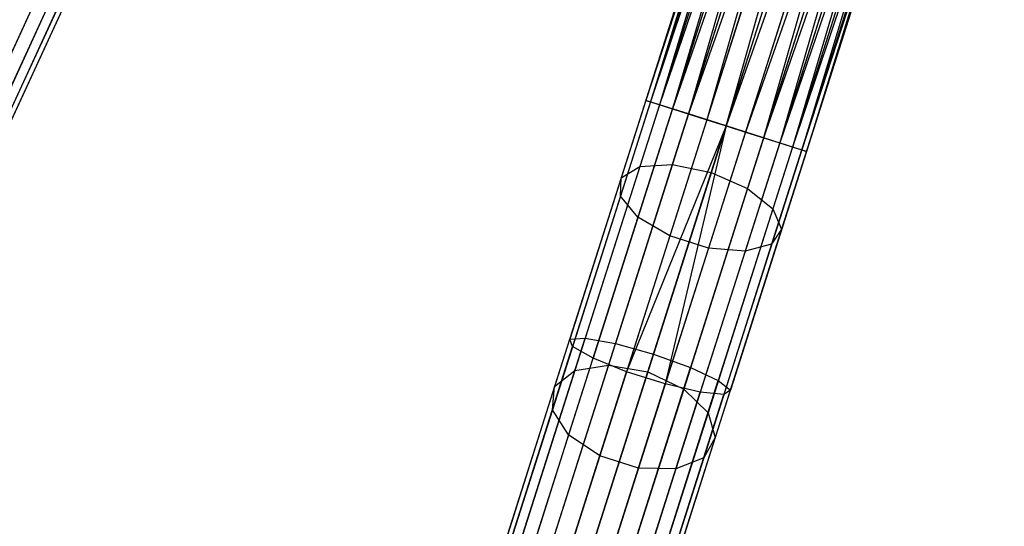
# Model space of a CAD drawing. Extents: x -91 to 92, y -91 to 92.
# Tile 47 of 256: x -29.49 to -17.89, y -71.54 to -65.56. Entities that reach past the tile are written whole.
import ezdxf

# ---------------------------------------------------------------- set-up
doc = ezdxf.new("R2010")
doc.units = 0
doc.header["$LTSCALE"] = 25.4
doc.layers.get('0').update_dxf_attribs({"linetype": 'CONTINUOUS'})

# ---------------------------------------------------------------- blocks, each defined once
blk = doc.blocks.new('NL2500012258_STL_2')
at = {"color": 0}
for p, q in [((72.457, -59.613, 27.621), (70.125, -66.943, 27.621)), ((72.457, -59.613, 27.621), (70.125, -66.943, 27.621)), ((72.457, -59.613, 27.379), (70.125, -66.943, 27.621)), ((72.457, -59.613, 27.379), (70.125, -66.943, 27.621)), ((72.512, -59.631, 27.855), (70.125, -66.943, 27.621)), ((72.512, -59.631, 27.855), (70.125, -66.943, 27.621)), ((72.457, -59.613, 27.379), (70.18, -66.961, 27.145)), ((72.457, -59.613, 27.379), (70.18, -66.961, 27.145)), ((72.512, -59.631, 27.145), (70.18, -66.961, 27.145)), ((72.512, -59.631, 27.145), (70.18, -66.961, 27.145)), ((72.619, -59.665, 26.932), (70.18, -66.961, 27.145)), ((72.619, -59.665, 26.932), (70.18, -66.961, 27.145)), ((72.512, -59.631, 27.855), (70.287, -66.995, 28.068)), ((72.512, -59.631, 27.855), (70.287, -66.995, 28.068)), ((72.619, -59.665, 28.068), (70.287, -66.995, 28.068)), ((72.619, -59.665, 28.068), (70.287, -66.995, 28.068)), ((72.771, -59.713, 28.249), (70.287, -66.995, 28.068)), ((72.771, -59.713, 28.249), (70.287, -66.995, 28.068)), ((72.619, -59.665, 26.932), (70.439, -67.043, 26.751)), ((72.619, -59.665, 26.932), (70.439, -67.043, 26.751)), ((72.771, -59.713, 26.751), (70.439, -67.043, 26.751)), ((72.771, -59.713, 26.751), (70.439, -67.043, 26.751)), ((72.771, -59.713, 28.249), (70.628, -67.103, 28.385)), ((72.771, -59.713, 28.249), (70.628, -67.103, 28.385)), ((72.96, -59.773, 26.615), (70.439, -67.043, 26.751)), ((72.96, -59.773, 26.615), (70.439, -67.043, 26.751)), ((72.96, -59.773, 28.385), (70.628, -67.103, 28.385)), ((72.96, -59.773, 28.385), (70.628, -67.103, 28.385)), ((73.175, -59.841, 28.471), (70.628, -67.103, 28.385)), ((73.175, -59.841, 28.471), (70.628, -67.103, 28.385)), ((72.96, -59.773, 26.615), (70.843, -67.171, 26.529)), ((72.96, -59.773, 26.615), (70.843, -67.171, 26.529)), ((73.175, -59.841, 26.529), (70.843, -67.171, 26.529)), ((73.175, -59.841, 26.529), (70.843, -67.171, 26.529)), ((71.071, -67.244, 28.5), (73.175, -59.841, 28.471)), ((71.071, -67.244, 28.5), (73.175, -59.841, 28.471)), ((73.403, -59.914, 26.5), (71.071, -67.244, 26.5)), ((73.403, -59.914, 26.5), (71.071, -67.244, 26.5)), ((73.403, -59.914, 28.5), (71.071, -67.244, 28.5)), ((73.403, -59.914, 28.5), (71.071, -67.244, 28.5)), ((73.631, -59.987, 28.471), (71.071, -67.244, 28.5)), ((73.631, -59.987, 28.471), (71.071, -67.244, 28.5)), ((73.631, -59.987, 26.529), (71.299, -67.317, 26.529)), ((73.631, -59.987, 26.529), (71.299, -67.317, 26.529)), ((73.846, -60.055, 26.615), (71.299, -67.317, 26.529)), ((73.846, -60.055, 26.615), (71.299, -67.317, 26.529)), ((73.631, -59.987, 28.471), (71.514, -67.385, 28.385)), ((73.631, -59.987, 28.471), (71.514, -67.385, 28.385)), ((73.846, -60.055, 28.385), (71.514, -67.385, 28.385)), ((73.846, -60.055, 28.385), (71.514, -67.385, 28.385)), ((73.846, -60.055, 26.615), (71.703, -67.445, 26.751)), ((73.846, -60.055, 26.615), (71.703, -67.445, 26.751)), ((74.035, -60.115, 28.249), (71.514, -67.385, 28.385)), ((74.035, -60.115, 28.249), (71.514, -67.385, 28.385)), ((74.035, -60.115, 26.751), (71.703, -67.445, 26.751)), ((74.035, -60.115, 26.751), (71.703, -67.445, 26.751)), ((74.187, -60.164, 26.932), (71.703, -67.445, 26.751)), ((74.187, -60.164, 26.932), (71.703, -67.445, 26.751)), ((74.035, -60.115, 28.249), (71.855, -67.494, 28.068)), ((74.035, -60.115, 28.249), (71.855, -67.494, 28.068)), ((74.187, -60.164, 28.068), (71.855, -67.494, 28.068)), ((74.187, -60.164, 28.068), (71.855, -67.494, 28.068)), ((74.187, -60.164, 26.932), (71.962, -67.527, 27.145)), ((74.187, -60.164, 26.932), (71.962, -67.527, 27.145)), ((74.294, -60.197, 27.855), (71.855, -67.494, 28.068)), ((74.294, -60.197, 27.855), (71.855, -67.494, 28.068)), ((74.294, -60.197, 27.145), (71.962, -67.527, 27.145)), ((74.294, -60.197, 27.145), (71.962, -67.527, 27.145)), ((74.349, -60.215, 27.379), (71.962, -67.527, 27.145)), ((74.349, -60.215, 27.379), (71.962, -67.527, 27.145)), ((74.294, -60.197, 27.855), (72.017, -67.545, 27.621)), ((74.294, -60.197, 27.855), (72.017, -67.545, 27.621)), ((74.349, -60.215, 27.379), (72.017, -67.545, 27.621)), ((74.349, -60.215, 27.379), (72.017, -67.545, 27.621)), ((74.349, -60.215, 27.621), (72.017, -67.545, 27.621)), ((74.349, -60.215, 27.621), (72.017, -67.545, 27.621)), ((63.573, -64.383, 26.751), (62.284, -67.184, 26.982)), ((63.573, -64.383, 26.751), (62.284, -67.184, 26.982)), ((63.718, -64.45, 28.068), (62.511, -67.073, 28.284)), ((63.718, -64.45, 28.068), (62.511, -67.073, 28.284)), ((63.82, -64.497, 27.145), (62.556, -67.244, 27.371)), ((63.82, -64.497, 27.145), (62.556, -67.244, 27.371)), ((63.872, -64.521, 27.621), (62.638, -67.204, 27.841)), ((63.872, -64.521, 27.621), (62.638, -67.204, 27.841)), ((63.398, -65.145, 174.995), (62.345, -67.435, 173.534)), ((63.398, -65.145, 174.995), (62.345, -67.435, 173.534)), ((70.877, -65.14, 176.063), (70.055, -67.724, 174.995)), ((70.877, -65.14, 176.063), (70.055, -67.724, 174.995)), ((71.247, -65.159, 175.76), (70.438, -67.701, 174.709)), ((71.247, -65.159, 175.76), (70.438, -67.701, 174.709)), ((70.675, -65.215, 176.49), (69.834, -67.858, 175.398)), ((70.675, -65.215, 176.49), (69.834, -67.858, 175.398)), ((70.896, -67.794, 174.606), (71.7, -65.268, 175.65)), ((70.896, -67.794, 174.606), (71.7, -65.268, 175.65)), ((63.471, -65.393, 175.398), (62.393, -67.736, 173.903)), ((63.471, -65.393, 175.398), (62.393, -67.736, 173.903)), ((70.687, -65.366, 176.944), (69.826, -68.073, 175.826)), ((70.687, -65.366, 176.944), (69.826, -68.073, 175.826)), ((72.132, -65.441, 175.76), (71.324, -67.983, 174.709)), ((72.132, -65.441, 175.76), (71.324, -67.983, 174.709)), ((63.014, -65.599, 176.18), (61.888, -68.044, 174.62)), ((63.014, -65.599, 176.18), (61.888, -68.044, 174.62)), ((63.332, -65.557, 175.826), (62.228, -67.956, 174.295)), ((63.332, -65.557, 175.826), (62.228, -67.956, 174.295)), ((70.911, -65.56, 177.321), (70.033, -68.318, 176.18)), ((70.911, -65.56, 177.321), (70.033, -68.318, 176.18)), ((72.445, -65.639, 176.063), (71.623, -68.223, 174.995)), ((72.445, -65.639, 176.063), (71.623, -68.223, 174.995)), ((71.295, -65.751, 177.533), (70.408, -68.539, 176.381)), ((71.295, -65.751, 177.533), (70.408, -68.539, 176.381)), ((72.567, -65.817, 176.49), (71.726, -68.46, 175.398)), ((72.567, -65.817, 176.49), (71.726, -68.46, 175.398)), ((71.751, -65.896, 177.533), (70.864, -68.684, 176.381)), ((71.751, -65.896, 177.533), (70.864, -68.684, 176.381)), ((72.175, -65.962, 177.321), (71.297, -68.721, 176.18)), ((72.175, -65.962, 177.321), (71.297, -68.721, 176.18)), ((72.469, -65.933, 176.944), (71.608, -68.64, 175.826)), ((72.469, -65.933, 176.944), (71.608, -68.64, 175.826)), ((70.125, -66.943, 27.621), (69.23, -69.758, 27.841)), ((70.125, -66.943, 27.621), (69.23, -69.758, 27.841)), ((70.18, -66.961, 27.145), (69.263, -69.843, 27.371)), ((70.18, -66.961, 27.145), (69.263, -69.843, 27.371)), ((70.287, -66.995, 28.068), (69.412, -69.746, 28.284)), ((70.287, -66.995, 28.068), (69.412, -69.746, 28.284)), ((70.287, -66.995, 28.068), (70.125, -66.943, 27.621)), ((70.125, -66.943, 27.621), (70.18, -66.961, 27.145)), ((70.287, -66.995, 28.068), (70.125, -66.943, 27.621)), ((70.125, -66.943, 27.621), (70.18, -66.961, 27.145)), ((70.18, -66.961, 27.145), (70.439, -67.043, 26.751)), ((70.18, -66.961, 27.145), (70.439, -67.043, 26.751)), ((70.628, -67.103, 28.385), (70.287, -66.995, 28.068)), ((70.628, -67.103, 28.385), (70.287, -66.995, 28.068)), ((70.439, -67.043, 26.751), (69.505, -69.981, 26.982)), ((70.439, -67.043, 26.751), (69.505, -69.981, 26.982)), ((70.628, -67.103, 28.385), (69.767, -69.81, 28.598)), ((70.628, -67.103, 28.385), (69.767, -69.81, 28.598)), ((70.439, -67.043, 26.751), (70.843, -67.171, 26.529)), ((70.439, -67.043, 26.751), (70.843, -67.171, 26.529)), ((71.071, -67.244, 28.5), (70.628, -67.103, 28.385)), ((71.071, -67.244, 28.5), (70.628, -67.103, 28.385)), ((70.843, -67.171, 26.529), (69.898, -70.141, 26.762)), ((70.843, -67.171, 26.529), (69.898, -70.141, 26.762)), ((71.071, -67.244, 26.5), (69.898, -70.141, 26.762)), ((71.071, -67.244, 26.5), (69.898, -70.141, 26.762)), ((71.071, -67.244, 28.5), (70.215, -69.934, 28.711)), ((71.071, -67.244, 28.5), (70.215, -69.934, 28.711)), ((71.071, -67.244, 26.5), (70.355, -70.286, 26.762)), ((71.071, -67.244, 26.5), (70.355, -70.286, 26.762)), ((70.843, -67.171, 26.529), (71.071, -67.244, 26.5)), ((70.843, -67.171, 26.529), (71.071, -67.244, 26.5)), ((71.071, -67.244, 26.5), (71.299, -67.317, 26.529)), ((71.514, -67.385, 28.385), (71.071, -67.244, 28.5)), ((71.071, -67.244, 26.5), (71.299, -67.317, 26.529)), ((71.514, -67.385, 28.385), (71.071, -67.244, 28.5)), ((71.299, -67.317, 26.529), (70.355, -70.286, 26.762)), ((71.299, -67.317, 26.529), (70.355, -70.286, 26.762)), ((71.299, -67.317, 26.529), (71.703, -67.445, 26.751)), ((71.299, -67.317, 26.529), (71.703, -67.445, 26.751)), ((71.514, -67.385, 28.385), (70.653, -70.092, 28.598)), ((71.514, -67.385, 28.385), (70.653, -70.092, 28.598)), ((71.703, -67.445, 26.751), (70.768, -70.383, 26.982)), ((71.703, -67.445, 26.751), (70.768, -70.383, 26.982)), ((71.855, -67.494, 28.068), (70.98, -70.245, 28.284)), ((71.855, -67.494, 28.068), (70.98, -70.245, 28.284)), ((71.855, -67.494, 28.068), (71.514, -67.385, 28.385)), ((71.855, -67.494, 28.068), (71.514, -67.385, 28.385)), ((71.703, -67.445, 26.751), (71.962, -67.527, 27.145)), ((71.703, -67.445, 26.751), (71.962, -67.527, 27.145)), ((72.017, -67.545, 27.621), (71.855, -67.494, 28.068)), ((72.017, -67.545, 27.621), (71.855, -67.494, 28.068)), ((71.962, -67.527, 27.145), (71.045, -70.41, 27.371)), ((71.962, -67.527, 27.145), (71.045, -70.41, 27.371)), ((72.017, -67.545, 27.621), (71.122, -70.36, 27.841)), ((72.017, -67.545, 27.621), (71.122, -70.36, 27.841)), ((71.962, -67.527, 27.145), (72.017, -67.545, 27.621)), ((71.962, -67.527, 27.145), (72.017, -67.545, 27.621)), ((70.055, -67.724, 174.995), (69.291, -70.126, 173.534)), ((70.055, -67.724, 174.995), (69.291, -70.126, 173.534)), ((70.438, -67.701, 174.709), (69.686, -70.064, 173.272)), ((70.438, -67.701, 174.709), (69.686, -70.064, 173.272)), ((69.834, -67.858, 175.398), (70.055, -67.724, 174.995)), ((69.834, -67.858, 175.398), (70.055, -67.724, 174.995)), ((70.055, -67.724, 174.995), (70.438, -67.701, 174.709)), ((70.055, -67.724, 174.995), (70.438, -67.701, 174.709)), ((70.438, -67.701, 174.709), (70.896, -67.794, 174.606)), ((70.438, -67.701, 174.709), (70.896, -67.794, 174.606)), ((70.149, -70.143, 173.177), (70.896, -67.794, 174.606)), ((70.149, -70.143, 173.177), (70.896, -67.794, 174.606)), ((70.896, -67.794, 174.606), (71.324, -67.983, 174.709)), ((70.896, -67.794, 174.606), (71.324, -67.983, 174.709)), ((69.834, -67.858, 175.398), (69.052, -70.316, 173.903)), ((69.834, -67.858, 175.398), (69.052, -70.316, 173.903)), ((69.826, -68.073, 175.826), (69.834, -67.858, 175.398)), ((69.826, -68.073, 175.826), (69.834, -67.858, 175.398)), ((69.826, -68.073, 175.826), (69.026, -70.589, 174.295)), ((69.826, -68.073, 175.826), (69.026, -70.589, 174.295)), ((70.033, -68.318, 176.18), (69.826, -68.073, 175.826)), ((70.033, -68.318, 176.18), (69.826, -68.073, 175.826)), ((71.324, -67.983, 174.709), (70.572, -70.346, 173.272)), ((71.324, -67.983, 174.709), (70.572, -70.346, 173.272)), ((71.324, -67.983, 174.709), (71.623, -68.223, 174.995)), ((71.324, -67.983, 174.709), (71.623, -68.223, 174.995)), ((71.623, -68.223, 174.995), (70.859, -70.625, 173.534)), ((71.623, -68.223, 174.995), (70.859, -70.625, 173.534)), ((71.623, -68.223, 174.995), (71.726, -68.46, 175.398)), ((71.623, -68.223, 174.995), (71.726, -68.46, 175.398)), ((70.033, -68.318, 176.18), (69.217, -70.884, 174.62)), ((70.033, -68.318, 176.18), (69.217, -70.884, 174.62)), ((70.408, -68.539, 176.381), (70.033, -68.318, 176.18)), ((70.408, -68.539, 176.381), (70.033, -68.318, 176.18)), ((70.408, -68.539, 176.381), (69.583, -71.132, 174.803)), ((70.408, -68.539, 176.381), (69.583, -71.132, 174.803)), ((70.864, -68.684, 176.381), (70.408, -68.539, 176.381)), ((70.864, -68.684, 176.381), (70.408, -68.539, 176.381)), ((71.726, -68.46, 175.398), (70.944, -70.918, 173.903)), ((71.726, -68.46, 175.398), (70.944, -70.918, 173.903)), ((71.726, -68.46, 175.398), (71.608, -68.64, 175.826)), ((71.726, -68.46, 175.398), (71.608, -68.64, 175.826)), ((71.608, -68.64, 175.826), (70.808, -71.156, 174.295)), ((71.608, -68.64, 175.826), (70.808, -71.156, 174.295)), ((71.608, -68.64, 175.826), (71.297, -68.721, 176.18)), ((71.608, -68.64, 175.826), (71.297, -68.721, 176.18)), ((70.864, -68.684, 176.381), (70.039, -71.277, 174.803)), ((70.864, -68.684, 176.381), (70.039, -71.277, 174.803)), ((71.297, -68.721, 176.18), (70.481, -71.286, 174.62)), ((71.297, -68.721, 176.18), (70.481, -71.286, 174.62)), ((71.297, -68.721, 176.18), (70.864, -68.684, 176.381)), ((71.297, -68.721, 176.18), (70.864, -68.684, 176.381)), ((68.354, -72.51, 28.498), (69.23, -69.758, 27.841)), ((68.354, -72.51, 28.498), (69.23, -69.758, 27.841)), ((68.556, -72.437, 28.926), (69.412, -69.746, 28.284)), ((68.556, -72.437, 28.926), (69.412, -69.746, 28.284)), ((68.925, -72.456, 29.23), (69.767, -69.81, 28.598)), ((68.925, -72.456, 29.23), (69.767, -69.81, 28.598)), ((69.23, -69.758, 27.841), (69.412, -69.746, 28.284)), ((69.23, -69.758, 27.841), (69.412, -69.746, 28.284)), ((69.263, -69.843, 27.371), (69.23, -69.758, 27.841)), ((69.263, -69.843, 27.371), (69.23, -69.758, 27.841)), ((69.412, -69.746, 28.284), (69.767, -69.81, 28.598)), ((69.412, -69.746, 28.284), (69.767, -69.81, 28.598)), ((69.767, -69.81, 28.598), (70.215, -69.934, 28.711)), ((69.767, -69.81, 28.598), (70.215, -69.934, 28.711)), ((68.367, -72.661, 28.044), (69.263, -69.843, 27.371)), ((68.367, -72.661, 28.044), (69.263, -69.843, 27.371)), ((69.505, -69.981, 26.982), (69.263, -69.843, 27.371)), ((69.505, -69.981, 26.982), (69.263, -69.843, 27.371)), ((70.215, -69.934, 28.711), (69.378, -72.565, 29.339)), ((70.215, -69.934, 28.711), (69.378, -72.565, 29.339)), ((70.215, -69.934, 28.711), (70.653, -70.092, 28.598)), ((70.215, -69.934, 28.711), (70.653, -70.092, 28.598)), ((68.591, -72.854, 27.668), (69.505, -69.981, 26.982)), ((68.591, -72.854, 27.668), (69.505, -69.981, 26.982)), ((69.898, -70.141, 26.762), (69.505, -69.981, 26.982)), ((69.898, -70.141, 26.762), (69.505, -69.981, 26.982)), ((69.291, -70.126, 173.534), (68.601, -72.293, 171.712)), ((69.291, -70.126, 173.534), (68.601, -72.293, 171.712)), ((68.975, -73.045, 27.455), (69.898, -70.141, 26.762)), ((68.975, -73.045, 27.455), (69.898, -70.141, 26.762)), ((69.686, -70.064, 173.272), (69.008, -72.196, 171.48)), ((69.686, -70.064, 173.272), (69.008, -72.196, 171.48)), ((69.052, -70.316, 173.903), (69.291, -70.126, 173.534)), ((69.052, -70.316, 173.903), (69.291, -70.126, 173.534)), ((69.291, -70.126, 173.534), (69.686, -70.064, 173.272)), ((69.291, -70.126, 173.534), (69.686, -70.064, 173.272)), ((69.475, -72.262, 171.396), (70.149, -70.143, 173.177)), ((69.475, -72.262, 171.396), (70.149, -70.143, 173.177)), ((69.686, -70.064, 173.272), (70.149, -70.143, 173.177)), ((69.686, -70.064, 173.272), (70.149, -70.143, 173.177)), ((69.811, -72.738, 29.23), (70.653, -70.092, 28.598)), ((69.811, -72.738, 29.23), (70.653, -70.092, 28.598)), ((70.355, -70.286, 26.762), (69.898, -70.141, 26.762)), ((70.355, -70.286, 26.762), (69.898, -70.141, 26.762)), ((70.149, -70.143, 173.177), (70.572, -70.346, 173.272)), ((70.149, -70.143, 173.177), (70.572, -70.346, 173.272)), ((70.653, -70.092, 28.598), (70.98, -70.245, 28.284)), ((70.653, -70.092, 28.598), (70.98, -70.245, 28.284)), ((70.124, -72.936, 28.926), (70.98, -70.245, 28.284)), ((70.124, -72.936, 28.926), (70.98, -70.245, 28.284)), ((70.98, -70.245, 28.284), (71.122, -70.36, 27.841)), ((70.98, -70.245, 28.284), (71.122, -70.36, 27.841)), ((69.052, -70.316, 173.903), (68.347, -72.533, 172.039)), ((69.052, -70.316, 173.903), (68.347, -72.533, 172.039)), ((69.026, -70.589, 174.295), (69.052, -70.316, 173.903)), ((69.026, -70.589, 174.295), (69.052, -70.316, 173.903)), ((69.431, -73.19, 27.455), (70.355, -70.286, 26.762)), ((69.431, -73.19, 27.455), (70.355, -70.286, 26.762)), ((69.855, -73.256, 27.668), (70.768, -70.383, 26.982)), ((69.855, -73.256, 27.668), (70.768, -70.383, 26.982)), ((70.572, -70.346, 173.272), (69.894, -72.478, 171.48)), ((70.572, -70.346, 173.272), (69.894, -72.478, 171.48)), ((70.246, -73.112, 28.498), (71.122, -70.36, 27.841)), ((70.246, -73.112, 28.498), (71.122, -70.36, 27.841)), ((70.768, -70.383, 26.982), (70.355, -70.286, 26.762)), ((70.768, -70.383, 26.982), (70.355, -70.286, 26.762)), ((70.572, -70.346, 173.272), (70.859, -70.625, 173.534)), ((70.572, -70.346, 173.272), (70.859, -70.625, 173.534)), ((71.045, -70.41, 27.371), (70.768, -70.383, 26.982)), ((71.045, -70.41, 27.371), (70.768, -70.383, 26.982)), ((71.122, -70.36, 27.841), (71.045, -70.41, 27.371)), ((71.122, -70.36, 27.841), (71.045, -70.41, 27.371)), ((70.149, -73.228, 28.044), (71.045, -70.41, 27.371)), ((70.149, -73.228, 28.044), (71.045, -70.41, 27.371)), ((69.026, -70.589, 174.295), (68.304, -72.859, 172.386)), ((69.026, -70.589, 174.295), (68.304, -72.859, 172.386)), ((69.217, -70.884, 174.62), (69.026, -70.589, 174.295)), ((69.217, -70.884, 174.62), (69.026, -70.589, 174.295)), ((70.859, -70.625, 173.534), (70.17, -72.792, 171.712)), ((70.859, -70.625, 173.534), (70.17, -72.792, 171.712)), ((70.859, -70.625, 173.534), (70.944, -70.918, 173.903)), ((70.859, -70.625, 173.534), (70.944, -70.918, 173.903)), ((69.217, -70.884, 174.62), (68.481, -73.198, 172.674)), ((69.217, -70.884, 174.62), (68.481, -73.198, 172.674)), ((69.583, -71.132, 174.803), (69.217, -70.884, 174.62)), ((69.583, -71.132, 174.803), (69.217, -70.884, 174.62)), ((70.944, -70.918, 173.903), (70.239, -73.135, 172.039)), ((70.944, -70.918, 173.903), (70.239, -73.135, 172.039)), ((70.944, -70.918, 173.903), (70.808, -71.156, 174.295)), ((70.944, -70.918, 173.903), (70.808, -71.156, 174.295)), ((69.583, -71.132, 174.803), (68.839, -73.471, 172.837)), ((69.583, -71.132, 174.803), (68.839, -73.471, 172.837)), ((70.039, -71.277, 174.803), (69.583, -71.132, 174.803)), ((70.039, -71.277, 174.803), (69.583, -71.132, 174.803)), ((70.808, -71.156, 174.295), (70.086, -73.426, 172.386)), ((70.808, -71.156, 174.295), (70.086, -73.426, 172.386)), ((70.808, -71.156, 174.295), (70.481, -71.286, 174.62)), ((70.808, -71.156, 174.295), (70.481, -71.286, 174.62)), ((70.039, -71.277, 174.803), (69.295, -73.616, 172.837)), ((70.039, -71.277, 174.803), (69.295, -73.616, 172.837)), ((70.481, -71.286, 174.62), (69.745, -73.6, 172.674)), ((70.481, -71.286, 174.62), (69.745, -73.6, 172.674)), ((70.481, -71.286, 174.62), (70.039, -71.277, 174.803)), ((70.481, -71.286, 174.62), (70.039, -71.277, 174.803))]:
    blk.add_line(p, q, dxfattribs=at)

msp = doc.modelspace()

# ---------------------------------------------------------------- block references
at = {"color": 0}
msp.add_blockref('NL2500012258_STL_2', (-92.243, 0.428, -1717), dxfattribs=at)

doc.saveas('drawing.dxf')
